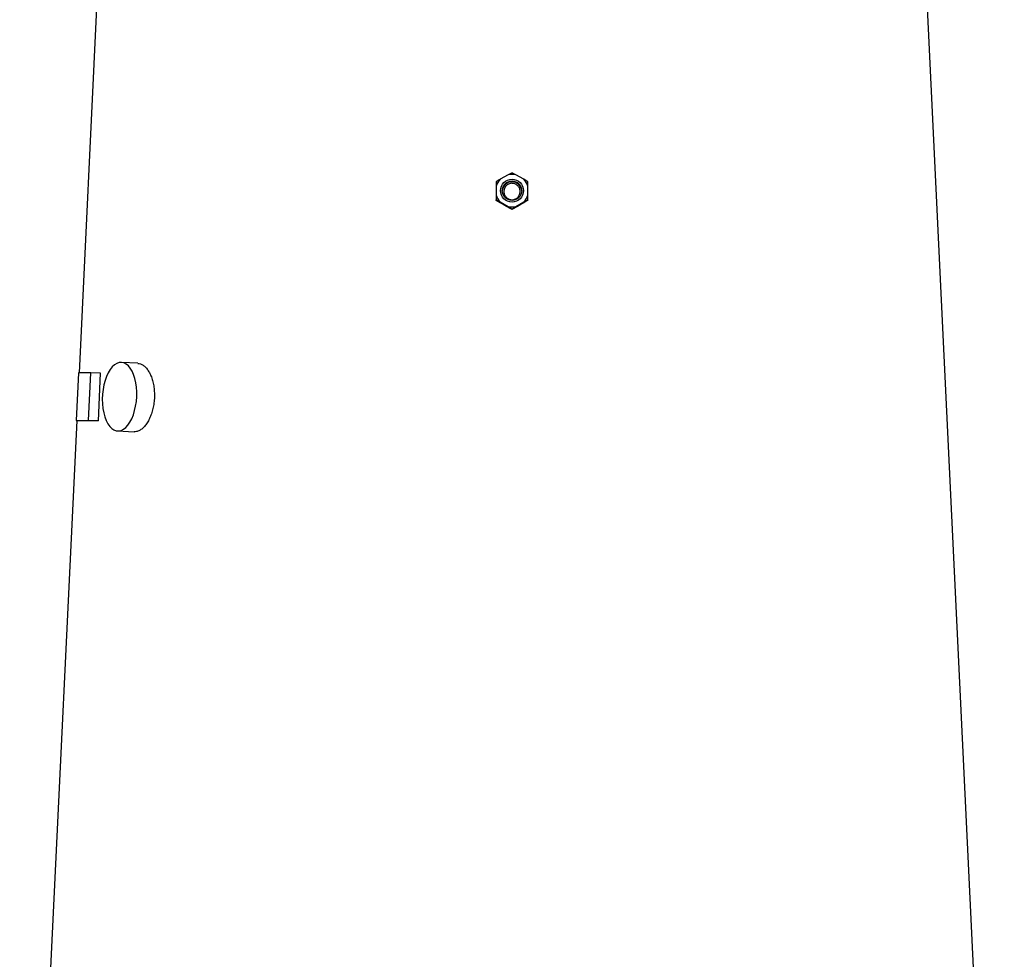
# Model space of a CAD drawing. Extents: x 3894 to 4794, y 2811 to 4790.
# Tile 6 of 8: x 4136 to 4652, y 3801 to 4293. Entities that reach past the tile are written whole.
import ezdxf

# ---------------------------------------------------------------- set-up
doc = ezdxf.new("R2010")
doc.units = 0
doc.header["$LTSCALE"] = 10
doc.header["$MEASUREMENT"] = 0
doc.layers.get('0').update_dxf_attribs({"linetype": 'CONTINUOUS'})

msp = doc.modelspace()

# ---------------------------------------------------------------- linework, layer by layer
at = {"color": 7, "linetype": 'Continuous'}
for p, q in [((4176.44, 4303.14), (4167.06, 4108.14)), ((4651.96, 3461.14), (4611.46, 4303.14)), ((4391.86, 4211.9), (4387.81, 4209.57)), ((4400.08, 4209.57), (4396.04, 4211.9)), ((4385.72, 4205.95), (4385.72, 4201.29)), ((4402.17, 4201.29), (4402.17, 4205.95)), ((4385.72, 4198.47), (4385.72, 4198.8)), ((4387.7, 4197.26), (4385.72, 4198.47)), ((4387.81, 4197.67), (4391.86, 4195.34)), ((4396.04, 4195.34), (4400.08, 4197.67)), ((4402.17, 4198.47), (4402.17, 4198.8)), ((4393.95, 4193.73), (4393.95, 4194.05)), ((4197.91, 4113.11), (4189.26, 4113.59)), ((4166.72, 4108.14), (4165.56, 4083.17)), ((4173.19, 4108.14), (4166.72, 4108.14)), ((4172.03, 4083.17), (4173.19, 4108.14)), ((4178.35, 4107.89), (4173.19, 4108.14)), ((4177.18, 4082.92), (4178.35, 4107.89)), ((4165.86, 4083.16), (4135.94, 3461.14)), ((4165.56, 4083.17), (4172.03, 4083.17)), ((4170.71, 4082.92), (4165.56, 4083.17)), ((4177.18, 4082.92), (4172.03, 4083.17)), ((4187.27, 4077.65), (4195.92, 4077.17))]:
    msp.add_line(p, q, dxfattribs=at)
at = {"color": 7, "linetype": 'Continuous', "flags": 128}
msp.add_lwpolyline([(4197.26, 4095.62), (4197.28, 4098.12), (4197.12, 4100.57), (4196.79, 4102.93), (4196.29, 4105.15), (4195.64, 4107.18), (4194.84, 4108.98), (4193.92, 4110.52), (4192.88, 4111.78), (4191.76, 4112.72), (4190.56, 4113.33), (4189.33, 4113.59), (4188.07, 4113.5), (4186.81, 4113.06), (4185.59, 4112.29), (4184.41, 4111.19), (4183.31, 4109.79), (4182.31, 4108.11), (4181.42, 4106.19), (4180.67, 4104.06), (4180.06, 4101.77), (4179.62, 4099.36), (4179.34, 4096.87), (4179.23, 4094.36), (4179.3, 4091.88), (4179.55, 4089.47), (4179.97, 4087.18), (4180.54, 4085.05), (4181.27, 4083.13), (4182.13, 4081.45), (4183.11, 4080.05), (4184.2, 4078.95), (4185.36, 4078.17), (4186.58, 4077.74), (4187.83, 4077.65), (4189.09, 4077.91), (4190.33, 4078.52), (4191.54, 4079.46), (4192.68, 4080.71), (4193.73, 4082.26), (4194.68, 4084.06), (4195.5, 4086.09), (4196.18, 4088.31), (4196.71, 4090.66), (4197.07, 4093.12), (4197.26, 4095.62)], dxfattribs=at)
at = {"color": 7, "linetype": 'Continuous'}
for centre, radius in [((4393.95, 4203.61), 6.05), ((4393.95, 4203.59), 5.1)]:
    msp.add_circle(centre, radius, dxfattribs=at)
for centre, radius, start, end in [((4393.95, 4203.6), 8.56, 75.8649, 104.1351), ((4393.93, 4203.62), 8.54, 135.8106, 164.1316), ((4393.95, 4203.16), 5.1, 2.4534, 177.5466), ((4393.96, 4203.62), 8.54, 15.8684, 44.1894), ((4393.93, 4203.62), 8.54, 195.8693, 224.1878), ((4393.96, 4203.62), 8.54, 315.8122, 344.1307), ((4393.95, 4203.64), 8.56, 255.8649, 284.1351)]:
    msp.add_arc(centre, radius, start, end, dxfattribs=at)
for centre, major_axis, ratio, start_param, end_param in [((4400.16, 4179.33), (223.42, -129.36), 0.036024, 1.627712, 1.647435), ((4387.73, 4179.33), (223.42, 129.36), 0.036024, 1.494158, 1.51388), ((4394.46, 4071.93), (228.63, -10.62), 0.012422, 2.82567, 2.935072)]:
    msp.add_ellipse(centre, major_axis=major_axis, ratio=ratio, start_param=start_param, end_param=end_param, dxfattribs=at)
for points, knots in [([(4393.95, 4213.03), (4393.5, 4212.79), (4392.85, 4212.44), (4392.09, 4212.03), (4391.86, 4211.9)], [0, 0, 0, 0, 0.68242, 1, 1, 1, 1]), ([(4396.04, 4211.9), (4395.55, 4212.17), (4394.81, 4212.57), (4394.16, 4212.91), (4393.95, 4213.03)], [0, 0, 0, 0, 0.662988, 1, 1, 1, 1]), ([(4387.81, 4209.57), (4387.79, 4209.56), (4387.03, 4209.1), (4386.37, 4208.69), (4385.72, 4208.28)], [0, 0, 0, 0, 0.02562, 1, 1, 1, 1]), ([(4385.72, 4208.28), (4385.72, 4207.93), (4385.72, 4207.21), (4385.72, 4206.37), (4385.72, 4205.95)], [0, 0, 0, 0, 0.498187, 1, 1, 1, 1]), ([(4390.48, 4200.66), (4390.32, 4200.89), (4390.19, 4201.13), (4389.96, 4201.64), (4389.87, 4201.91), (4389.75, 4202.46), (4389.71, 4202.73), (4389.7, 4203.29), (4389.72, 4203.58), (4389.81, 4204.13), (4389.88, 4204.4), (4390.07, 4204.92), (4390.19, 4205.18), (4390.48, 4205.65), (4390.65, 4205.88), (4391.03, 4206.29), (4391.24, 4206.48), (4391.69, 4206.81), (4391.93, 4206.95), (4392.44, 4207.19), (4392.71, 4207.28), (4393.25, 4207.41), (4393.53, 4207.45), (4394.09, 4207.46), (4394.37, 4207.44), (4394.93, 4207.35), (4395.2, 4207.27), (4395.72, 4207.07), (4395.97, 4206.95), (4396.44, 4206.64), (4396.66, 4206.47), (4397.06, 4206.08), (4397.25, 4205.87), (4397.57, 4205.41), (4397.71, 4205.16), (4397.93, 4204.65), (4398.02, 4204.38), (4398.14, 4203.84), (4398.18, 4203.56), (4398.2, 4203), (4398.18, 4202.72), (4398.09, 4202.17), (4398.02, 4201.9), (4397.82, 4201.37), (4397.7, 4201.12), (4397.41, 4200.64), (4397.24, 4200.42), (4396.86, 4200), (4396.66, 4199.82), (4396.2, 4199.49), (4395.96, 4199.34), (4395.45, 4199.11), (4395.19, 4199.02), (4394.64, 4198.89), (4394.36, 4198.85), (4393.81, 4198.83), (4393.52, 4198.85), (4392.97, 4198.94), (4392.7, 4199.02), (4392.18, 4199.22), (4391.92, 4199.35), (4391.22, 4199.8), (4390.81, 4200.19), (4390.48, 4200.66)], [0, 0, 0, 0, 0.03125, 0.03125, 0.0625, 0.0625, 0.09375, 0.09375, 0.125, 0.125, 0.15625, 0.15625, 0.1875, 0.1875, 0.21875, 0.21875, 0.25, 0.25, 0.28125, 0.28125, 0.3125, 0.3125, 0.34375, 0.34375, 0.375, 0.375, 0.40625, 0.40625, 0.4375, 0.4375, 0.46875, 0.46875, 0.5, 0.5, 0.53125, 0.53125, 0.5625, 0.5625, 0.59375, 0.59375, 0.625, 0.625, 0.65625, 0.65625, 0.6875, 0.6875, 0.71875, 0.71875, 0.75, 0.75, 0.78125, 0.78125, 0.8125, 0.8125, 0.84375, 0.84375, 0.875, 0.875, 0.90625, 0.90625, 0.9375, 0.9375, 1, 1, 1, 1]), ([(4402.17, 4208.28), (4401.87, 4208.47), (4401.22, 4208.87), (4400.48, 4209.32), (4400.08, 4209.57)], [0, 0, 0, 0, 0.461378, 1, 1, 1, 1]), ([(4402.17, 4205.95), (4402.17, 4206.41), (4402.17, 4207.24), (4402.17, 4207.96), (4402.17, 4208.28)], [0, 0, 0, 0, 0.55134, 1, 1, 1, 1]), ([(4385.72, 4201.29), (4385.72, 4200.47), (4385.72, 4199.61), (4385.72, 4198.84), (4385.72, 4198.8)], [0, 0, 0, 0, 0.943913, 1, 1, 1, 1]), ([(4402.17, 4198.8), (4402.17, 4199.17), (4402.17, 4199.95), (4402.17, 4200.83), (4402.17, 4201.29)], [0, 0, 0, 0, 0.480323, 1, 1, 1, 1]), ([(4385.72, 4198.8), (4386.04, 4198.63), (4386.69, 4198.29), (4387.43, 4197.88), (4387.81, 4197.67)], [0, 0, 0, 0, 0.486703, 1, 1, 1, 1]), ([(4391.86, 4195.34), (4392.31, 4195.07), (4393.05, 4194.62), (4393.69, 4194.21), (4393.95, 4194.05)], [0, 0, 0, 0, 0.607021, 1, 1, 1, 1]), ([(4393.95, 4194.05), (4394.43, 4194.35), (4395.08, 4194.76), (4395.83, 4195.22), (4396.04, 4195.34)], [0, 0, 0, 0, 0.729851, 1, 1, 1, 1]), ([(4400.08, 4197.67), (4400.78, 4198.05), (4401.51, 4198.44), (4402.14, 4198.78), (4402.17, 4198.8)], [0, 0, 0, 0, 0.9570238, 1, 1, 1, 1]), ([(4402.17, 4198.47), (4401.87, 4198.29), (4401.26, 4197.9), (4400.55, 4197.48), (4400.19, 4197.26)], [0, 0, 0, 0, 0.4850102, 1, 1, 1, 1]), ([(4393.95, 4193.73), (4393.5, 4193.97), (4392.92, 4194.28), (4392.26, 4194.64), (4392.1, 4194.72)], [0, 0, 0, 0, 0.765589, 1, 1, 1, 1]), ([(4395.79, 4194.72), (4395.39, 4194.5), (4394.74, 4194.15), (4394.16, 4193.85), (4393.95, 4193.73)], [0, 0, 0, 0, 0.62191, 1, 1, 1, 1]), ([(4197.91, 4113.07), (4198.33, 4113.03), (4199.26, 4112.94), (4200.67, 4112.18), (4202.08, 4110.95), (4203.37, 4109.26), (4204.5, 4107.17), (4205.41, 4104.73), (4206.09, 4102.02), (4206.49, 4099.12), (4206.61, 4096.1), (4206.43, 4093.07), (4205.97, 4090.09), (4205.23, 4087.26), (4204.26, 4084.65), (4203.08, 4082.34), (4201.73, 4080.38), (4200.26, 4078.85), (4198.72, 4077.78), (4197.25, 4077.19), (4196.33, 4077.2), (4195.92, 4077.21)], [0, 0, 0, 0, 0.044499, 0.098008, 0.151519, 0.205118, 0.258717, 0.312454, 0.366191, 0.419901, 0.47361, 0.527169, 0.580728, 0.634248, 0.687769, 0.741424, 0.795078, 0.84883, 0.90258, 0.956242, 1, 1, 1, 1])]:
    msp.add_open_spline(points, degree=3, knots=knots, dxfattribs=at)

doc.saveas('drawing.dxf')
